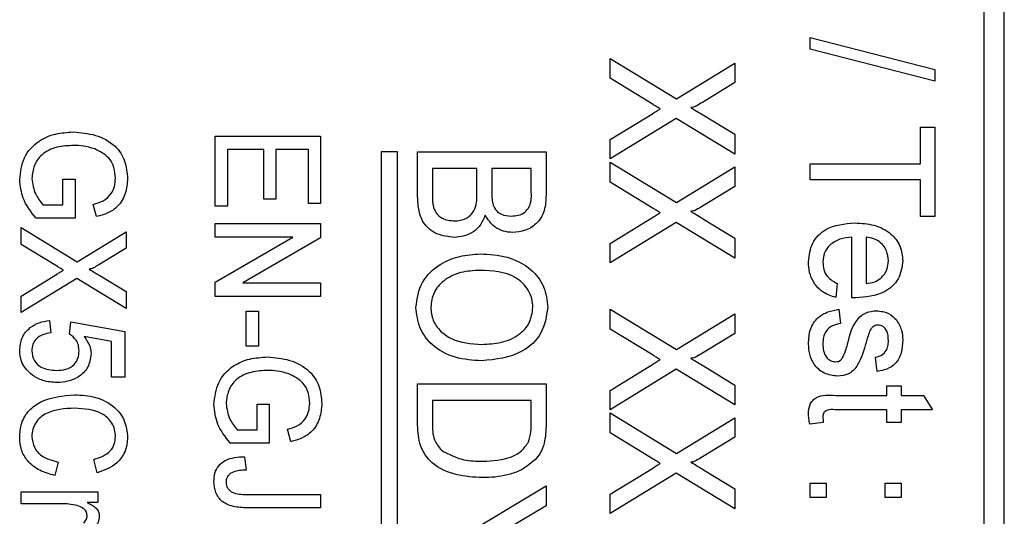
# Model space of a CAD drawing. Header units: millimetres. Extents: x 387 to 2639, y -861 to 1385.
# Tile 19 of 36: x 1179 to 1191, y 258 to 264. Entities that reach past the tile are written whole.
import ezdxf

# ---------------------------------------------------------------- set-up
doc = ezdxf.new("R2010")
doc.units = ezdxf.units.MM

msp = doc.modelspace()

# ---------------------------------------------------------------- linework, layer by layer
at = {"color": 7, "linetype": 'Continuous', "lineweight": 25}
for p, q in [((1190.597, 227.701), (1190.597, 272.451)), ((1190.847, 227.701), (1190.847, 272.451)), ((1188.447, 263.641), (1188.447, 263.785)), ((1188.447, 263.785), (1189.988, 263.39)), ((1189.988, 263.246), (1188.447, 263.641)), ((1185.976, 263.528), (1186.798, 263.028)), ((1185.976, 263.282), (1185.976, 263.528)), ((1186.798, 263.028), (1187.517, 263.469)), ((1187.517, 263.469), (1187.517, 263.229)), ((1189.988, 263.39), (1189.988, 263.246)), ((1186.508, 262.957), (1185.976, 263.282)), ((1187.517, 263.229), (1187.117, 262.984)), ((1185.976, 262.524), (1186.51, 262.851)), ((1187.13, 262.825), (1187.517, 262.59)), ((1186.792, 262.784), (1185.976, 262.284)), ((1187.517, 262.343), (1186.792, 262.784)), ((1189.81, 262.224), (1189.81, 262.679)), ((1189.81, 262.679), (1189.988, 262.679)), ((1189.988, 262.679), (1189.988, 261.573)), ((1181.097, 262.568), (1182.397, 262.568)), ((1181.097, 261.701), (1181.097, 262.568)), ((1182.397, 262.568), (1182.397, 261.735)), ((1187.517, 262.59), (1187.517, 262.343)), ((1185.976, 262.284), (1185.976, 262.524)), ((1181.697, 262.401), (1181.247, 262.401)), ((1181.247, 262.401), (1181.247, 261.701)), ((1181.697, 261.785), (1181.697, 262.401)), ((1182.247, 262.401), (1181.847, 262.401)), ((1181.847, 262.401), (1181.847, 261.785)), ((1182.247, 261.735), (1182.247, 262.401)), ((1183.347, 262.371), (1183.147, 262.371)), ((1183.147, 262.371), (1183.147, 256.937)), ((1183.347, 256.937), (1183.347, 262.371)), ((1183.597, 261.837), (1183.597, 262.371)), ((1183.597, 262.371), (1185.184, 262.371)), ((1185.184, 262.371), (1185.184, 261.842)), ((1185.976, 262.244), (1186.798, 261.744)), ((1185.976, 261.998), (1185.976, 262.244)), ((1188.447, 262.224), (1189.81, 262.224)), ((1188.447, 262.027), (1188.447, 262.224)), ((1184.33, 262.168), (1183.78, 262.168)), ((1183.78, 262.168), (1183.78, 261.834)), ((1184.33, 261.861), (1184.33, 262.168)), ((1185.001, 262.168), (1184.513, 262.168)), ((1184.513, 262.168), (1184.513, 261.88)), ((1185.001, 261.902), (1185.001, 262.168)), ((1186.798, 261.744), (1187.517, 262.185)), ((1187.517, 262.185), (1187.517, 261.945)), ((1179.214, 262.035), (1179.364, 262.035)), ((1179.214, 261.718), (1179.214, 262.035)), ((1179.364, 262.035), (1179.364, 261.551)), ((1186.508, 261.673), (1185.976, 261.998)), ((1189.81, 262.027), (1188.447, 262.027)), ((1189.81, 261.573), (1189.81, 262.027)), ((1187.517, 261.945), (1187.117, 261.7)), ((1178.967, 261.718), (1179.214, 261.718)), ((1179.63, 261.571), (1179.588, 261.723)), ((1181.847, 261.785), (1181.697, 261.785)), ((1182.397, 261.735), (1182.247, 261.735)), ((1181.247, 261.701), (1181.097, 261.701)), ((1179.364, 261.551), (1178.883, 261.551)), ((1181.097, 261.485), (1182.397, 261.485)), ((1181.097, 261.318), (1181.097, 261.485)), ((1182.397, 261.485), (1182.397, 261.309)), ((1185.976, 261.24), (1186.51, 261.567)), ((1186.792, 261.5), (1185.976, 261)), ((1187.517, 261.059), (1186.792, 261.5)), ((1187.13, 261.541), (1187.517, 261.305)), ((1189.988, 261.573), (1189.81, 261.573)), ((1178.697, 261.435), (1179.39, 261.013)), ((1178.697, 261.227), (1178.697, 261.435)), ((1179.39, 261.013), (1179.997, 261.385)), ((1179.997, 261.385), (1179.997, 261.182)), ((1179.146, 260.953), (1178.697, 261.227)), ((1182.057, 261.318), (1181.097, 261.318)), ((1181.097, 260.761), (1182.057, 261.318)), ((1182.397, 261.309), (1181.437, 260.751)), ((1185.976, 261), (1185.976, 261.24)), ((1187.517, 261.305), (1187.517, 261.059)), ((1188.961, 260.566), (1188.961, 261.316)), ((1189.138, 261.316), (1189.138, 260.743)), ((1179.997, 261.182), (1179.659, 260.975)), ((1178.697, 260.587), (1179.147, 260.863)), ((1179.385, 260.807), (1178.697, 260.385)), ((1179.997, 260.435), (1179.385, 260.807)), ((1179.67, 260.842), (1179.997, 260.643)), ((1181.097, 260.585), (1181.097, 260.761)), ((1181.437, 260.751), (1182.397, 260.751)), ((1182.397, 260.751), (1182.397, 260.585)), ((1188.783, 260.745), (1188.763, 260.57)), ((1179.997, 260.643), (1179.997, 260.435)), ((1178.697, 260.385), (1178.697, 260.587)), ((1182.397, 260.585), (1181.097, 260.585)), ((1181.48, 260.401), (1181.63, 260.401)), ((1181.48, 259.968), (1181.48, 260.401)), ((1181.63, 260.401), (1181.63, 259.968)), ((1185.976, 260.18), (1185.976, 260.427)), ((1185.976, 260.427), (1186.798, 259.926)), ((1186.798, 259.926), (1187.517, 260.367)), ((1187.517, 260.367), (1187.517, 260.127)), ((1188.802, 260.427), (1188.822, 260.249)), ((1179.047, 260.285), (1179.064, 260.135)), ((1179.297, 260.118), (1179.314, 260.268)), ((1179.314, 260.268), (1179.98, 260.151)), ((1179.98, 260.151), (1179.98, 259.585)), ((1186.508, 259.856), (1185.976, 260.18)), ((1187.517, 260.127), (1187.117, 259.882)), ((1179.814, 260.028), (1179.477, 260.087)), ((1179.814, 259.585), (1179.814, 260.028)), ((1181.63, 259.968), (1181.48, 259.968)), ((1189.277, 259.656), (1189.257, 259.834)), ((1185.976, 259.422), (1186.51, 259.749)), ((1186.792, 259.683), (1185.976, 259.182)), ((1187.517, 259.241), (1186.792, 259.683)), ((1187.13, 259.724), (1187.517, 259.488)), ((1179.98, 259.585), (1179.814, 259.585)), ((1183.597, 259.502), (1185.184, 259.502)), ((1183.597, 258.995), (1183.597, 259.502)), ((1185.184, 259.502), (1185.184, 259.018)), ((1185.976, 259.182), (1185.976, 259.422)), ((1187.517, 259.488), (1187.517, 259.241)), ((1189.395, 259.36), (1189.395, 259.478)), ((1189.395, 259.478), (1189.573, 259.478)), ((1189.573, 259.478), (1189.573, 259.36)), ((1185.001, 259.298), (1183.78, 259.298)), ((1183.78, 259.298), (1183.78, 259.01)), ((1185.001, 259.015), (1185.001, 259.298)), ((1188.763, 259.36), (1189.395, 259.36)), ((1189.573, 259.36), (1189.847, 259.36)), ((1189.847, 259.36), (1189.959, 259.182)), ((1181.614, 259.251), (1181.764, 259.251)), ((1181.614, 258.935), (1181.614, 259.251)), ((1181.764, 259.251), (1181.764, 258.768)), ((1189.395, 259.182), (1188.756, 259.182)), ((1189.395, 259.024), (1189.395, 259.182)), ((1189.959, 259.182), (1189.573, 259.182)), ((1189.573, 259.182), (1189.573, 259.024)), ((1185.976, 258.896), (1185.976, 259.142)), ((1185.976, 259.142), (1186.798, 258.642)), ((1186.798, 258.642), (1187.517, 259.083)), ((1187.517, 259.083), (1187.517, 258.843)), ((1181.367, 258.935), (1181.614, 258.935)), ((1182.03, 258.787), (1181.988, 258.94)), ((1188.61, 259.024), (1188.444, 259.004)), ((1189.573, 259.024), (1189.395, 259.024)), ((1186.508, 258.571), (1185.976, 258.896)), ((1187.517, 258.843), (1187.117, 258.598)), ((1181.764, 258.768), (1181.283, 258.768)), ((1179.636, 258.401), (1179.596, 258.568)), ((1181.46, 258.601), (1181.48, 258.435)), ((1179.156, 258.535), (1179.113, 258.368)), ((1185.976, 258.138), (1186.51, 258.465)), ((1187.13, 258.44), (1187.517, 258.204)), ((1186.792, 258.399), (1185.976, 257.898)), ((1187.517, 257.957), (1186.792, 258.399)), ((1184.269, 257.69), (1185.184, 258.24)), ((1185.184, 258.24), (1185.184, 257.995)), ((1187.517, 258.204), (1187.517, 257.957)), ((1188.447, 258.273), (1188.644, 258.273)), ((1188.447, 258.095), (1188.447, 258.273)), ((1188.644, 258.273), (1188.644, 258.095)), ((1189.375, 258.273), (1189.573, 258.273)), ((1189.375, 258.095), (1189.375, 258.273)), ((1189.573, 258.273), (1189.573, 258.095)), ((1178.697, 258.168), (1179.647, 258.168)), ((1178.697, 258.018), (1178.697, 258.168)), ((1179.647, 258.168), (1179.647, 258.035)), ((1181.503, 258.135), (1182.397, 258.135)), ((1182.397, 258.135), (1182.397, 257.968)), ((1185.976, 257.898), (1185.976, 258.138)), ((1188.644, 258.095), (1188.447, 258.095)), ((1189.573, 258.095), (1189.375, 258.095)), ((1179.202, 258.018), (1178.697, 258.018)), ((1179.647, 258.035), (1179.514, 258.035)), ((1182.397, 257.968), (1181.515, 257.968)), ((1185.184, 257.995), (1184.708, 257.708))]:
    msp.add_line(p, q, dxfattribs=at)
for points, knots in [([(1186.596, 262.904), (1186.579, 262.914), (1186.55, 262.932), (1186.521, 262.95), (1186.508, 262.957)], [0, 0, 0, 0, 0.5599993, 1, 1, 1, 1]), ([(1187.117, 262.984), (1187.091, 262.969), (1187.056, 262.948), (1187.008, 262.923), (1186.985, 262.922), (1186.973, 262.921)], [0, 0, 0, 0, 0.562825, 0.784, 1, 1, 1, 1]), ([(1186.51, 262.851), (1186.526, 262.861), (1186.555, 262.878), (1186.583, 262.896), (1186.596, 262.904)], [0, 0, 0, 0, 0.559999, 1, 1, 1, 1]), ([(1186.973, 262.921), (1187.003, 262.903), (1187.055, 262.871), (1187.107, 262.839), (1187.13, 262.825)], [0, 0, 0, 0, 0.559997, 1, 1, 1, 1]), ([(1178.68, 262.029), (1178.691, 262.122), (1178.713, 262.309), (1178.897, 262.512), (1179.121, 262.604), (1179.267, 262.613), (1179.341, 262.618)], [0, 0, 0, 0, 0.279627, 0.558261, 0.77895, 1, 1, 1, 1]), ([(1179.341, 262.618), (1179.434, 262.61), (1179.619, 262.595), (1179.858, 262.471), (1179.994, 262.262), (1180.007, 262.115), (1180.014, 262.042)], [0, 0, 0, 0, 0.280689, 0.560158, 0.779711, 1, 1, 1, 1]), ([(1179.347, 262.451), (1179.278, 262.448), (1179.139, 262.442), (1178.957, 262.358), (1178.849, 262.207), (1178.837, 262.098), (1178.83, 262.043)], [0, 0, 0, 0, 0.281108, 0.56039, 0.779889, 1, 1, 1, 1]), ([(1179.607, 262.409), (1179.559, 262.423), (1179.474, 262.448), (1179.386, 262.45), (1179.347, 262.451)], [0, 0, 0, 0, 0.559839, 1, 1, 1, 1]), ([(1179.864, 262.045), (1179.86, 262.09), (1179.854, 262.179), (1179.775, 262.325), (1179.671, 262.377), (1179.607, 262.409)], [0, 0, 0, 0, 0.281034, 0.561512, 1, 1, 1, 1]), ([(1178.883, 261.551), (1178.82, 261.631), (1178.708, 261.772), (1178.689, 261.951), (1178.68, 262.029)], [0, 0, 0, 0, 0.560123, 1, 1, 1, 1]), ([(1178.83, 262.043), (1178.84, 261.975), (1178.857, 261.854), (1178.934, 261.76), (1178.967, 261.718)], [0, 0, 0, 0, 0.559043, 1, 1, 1, 1]), ([(1179.588, 261.723), (1179.63, 261.735), (1179.714, 261.758), (1179.809, 261.84), (1179.856, 261.943), (1179.861, 262.011), (1179.864, 262.045)], [0, 0, 0, 0, 0.2808598, 0.5592612, 0.7795341, 1, 1, 1, 1]), ([(1180.014, 262.042), (1180.008, 261.98), (1179.998, 261.855), (1179.908, 261.699), (1179.772, 261.609), (1179.678, 261.584), (1179.63, 261.571)], [0, 0, 0, 0, 0.2801425, 0.5593335, 0.7792948, 1, 1, 1, 1]), ([(1184.052, 261.313), (1183.978, 261.321), (1183.83, 261.338), (1183.661, 261.478), (1183.603, 261.663), (1183.599, 261.779), (1183.597, 261.837)], [0, 0, 0, 0, 0.280055, 0.557917, 0.778545, 1, 1, 1, 1]), ([(1183.78, 261.834), (1183.78, 261.811), (1183.78, 261.771), (1183.785, 261.731), (1183.788, 261.713)], [0, 0, 0, 0, 0.560124, 1, 1, 1, 1]), ([(1184.055, 261.517), (1184.102, 261.522), (1184.197, 261.532), (1184.327, 261.659), (1184.329, 261.784), (1184.33, 261.861)], [0, 0, 0, 0, 0.280458, 0.5593, 1, 1, 1, 1]), ([(1184.513, 261.88), (1184.513, 261.849), (1184.513, 261.792), (1184.526, 261.737), (1184.531, 261.713)], [0, 0, 0, 0, 0.560403, 1, 1, 1, 1]), ([(1184.753, 261.578), (1184.783, 261.58), (1184.842, 261.584), (1184.926, 261.62), (1185.008, 261.727), (1185.004, 261.83), (1185.001, 261.902)], [0, 0, 0, 0, 0.187281, 0.374171, 0.559798, 1, 1, 1, 1]), ([(1185.184, 261.842), (1185.182, 261.776), (1185.177, 261.644), (1185.078, 261.479), (1184.928, 261.391), (1184.824, 261.38), (1184.773, 261.374)], [0, 0, 0, 0, 0.280896, 0.559264, 0.779627, 1, 1, 1, 1]), ([(1183.788, 261.713), (1183.797, 261.68), (1183.816, 261.615), (1183.914, 261.532), (1184.001, 261.522), (1184.055, 261.517)], [0, 0, 0, 0, 0.280848, 0.560676, 1, 1, 1, 1]), ([(1184.531, 261.713), (1184.543, 261.689), (1184.565, 261.642), (1184.645, 261.586), (1184.712, 261.581), (1184.753, 261.578)], [0, 0, 0, 0, 0.280189, 0.560236, 1, 1, 1, 1]), ([(1184.431, 261.59), (1184.414, 261.546), (1184.378, 261.458), (1184.248, 261.34), (1184.126, 261.323), (1184.052, 261.313)], [0, 0, 0, 0, 0.281133, 0.561805, 1, 1, 1, 1]), ([(1184.773, 261.374), (1184.733, 261.378), (1184.654, 261.385), (1184.523, 261.451), (1184.466, 261.538), (1184.431, 261.59)], [0, 0, 0, 0, 0.2805835, 0.5612101, 1, 1, 1, 1]), ([(1186.596, 261.62), (1186.579, 261.63), (1186.55, 261.648), (1186.521, 261.665), (1186.508, 261.673)], [0, 0, 0, 0, 0.5599993, 1, 1, 1, 1]), ([(1186.51, 261.567), (1186.526, 261.577), (1186.555, 261.594), (1186.583, 261.612), (1186.596, 261.62)], [0, 0, 0, 0, 0.559999, 1, 1, 1, 1]), ([(1187.117, 261.7), (1187.091, 261.685), (1187.056, 261.664), (1187.008, 261.639), (1186.985, 261.637), (1186.973, 261.637)], [0, 0, 0, 0, 0.562825, 0.784, 1, 1, 1, 1]), ([(1186.973, 261.637), (1187.003, 261.619), (1187.055, 261.587), (1187.107, 261.555), (1187.13, 261.541)], [0, 0, 0, 0, 0.559997, 1, 1, 1, 1]), ([(1188.427, 261.013), (1188.436, 261.093), (1188.454, 261.252), (1188.669, 261.465), (1188.875, 261.483), (1189, 261.493)], [0, 0, 0, 0, 0.280451, 0.56023, 1, 1, 1, 1]), ([(1189, 261.493), (1189.08, 261.489), (1189.239, 261.481), (1189.443, 261.379), (1189.574, 261.211), (1189.586, 261.086), (1189.593, 261.023)], [0, 0, 0, 0, 0.281001, 0.560429, 0.780117, 1, 1, 1, 1]), ([(1188.961, 261.316), (1188.912, 261.311), (1188.814, 261.3), (1188.693, 261.231), (1188.616, 261.126), (1188.609, 261.049), (1188.605, 261.011)], [0, 0, 0, 0, 0.280876, 0.560224, 0.780012, 1, 1, 1, 1]), ([(1189.415, 261.024), (1189.411, 261.066), (1189.402, 261.15), (1189.329, 261.246), (1189.236, 261.302), (1189.171, 261.311), (1189.138, 261.316)], [0, 0, 0, 0, 0.27983, 0.55919, 0.779337, 1, 1, 1, 1]), ([(1183.576, 260.448), (1183.592, 260.556), (1183.624, 260.773), (1183.857, 260.988), (1184.116, 261.091), (1184.285, 261.104), (1184.37, 261.11)], [0, 0, 0, 0, 0.278756, 0.557978, 0.778919, 1, 1, 1, 1]), ([(1184.37, 261.11), (1184.482, 261.104), (1184.706, 261.092), (1184.991, 260.946), (1185.177, 260.712), (1185.196, 260.536), (1185.205, 260.447)], [0, 0, 0, 0, 0.28093, 0.560413, 0.780133, 1, 1, 1, 1]), ([(1179.659, 260.975), (1179.638, 260.963), (1179.608, 260.945), (1179.568, 260.924), (1179.548, 260.923), (1179.538, 260.922)], [0, 0, 0, 0, 0.562825, 0.784, 1, 1, 1, 1]), ([(1188.763, 260.57), (1188.709, 260.589), (1188.602, 260.626), (1188.49, 260.744), (1188.434, 260.88), (1188.429, 260.969), (1188.427, 261.013)], [0, 0, 0, 0, 0.280029, 0.559276, 0.779419, 1, 1, 1, 1]), ([(1188.605, 261.011), (1188.607, 260.979), (1188.611, 260.915), (1188.664, 260.809), (1188.738, 260.769), (1188.783, 260.745)], [0, 0, 0, 0, 0.2810922, 0.5614038, 1, 1, 1, 1]), ([(1189.593, 261.023), (1189.582, 260.945), (1189.559, 260.789), (1189.336, 260.591), (1189.134, 260.575), (1189.011, 260.565)], [0, 0, 0, 0, 0.279588, 0.559698, 1, 1, 1, 1]), ([(1189.32, 260.808), (1189.351, 260.843), (1189.406, 260.905), (1189.412, 260.988), (1189.415, 261.024)], [0, 0, 0, 0, 0.558614, 1, 1, 1, 1]), ([(1179.22, 260.908), (1179.206, 260.917), (1179.181, 260.932), (1179.157, 260.946), (1179.146, 260.953)], [0, 0, 0, 0, 0.559999, 1, 1, 1, 1]), ([(1179.147, 260.863), (1179.16, 260.872), (1179.185, 260.886), (1179.209, 260.902), (1179.22, 260.908)], [0, 0, 0, 0, 0.559999, 1, 1, 1, 1]), ([(1179.538, 260.922), (1179.563, 260.907), (1179.607, 260.88), (1179.651, 260.854), (1179.67, 260.842)], [0, 0, 0, 0, 0.559997, 1, 1, 1, 1]), ([(1184.367, 260.906), (1184.287, 260.902), (1184.128, 260.894), (1183.925, 260.796), (1183.783, 260.637), (1183.768, 260.512), (1183.76, 260.449)], [0, 0, 0, 0, 0.281028, 0.560748, 0.780541, 1, 1, 1, 1]), ([(1185.022, 260.446), (1185.019, 260.484), (1185.013, 260.559), (1184.952, 260.698), (1184.756, 260.89), (1184.522, 260.9), (1184.367, 260.906)], [0, 0, 0, 0, 0.125704, 0.251361, 0.501062, 1, 1, 1, 1]), ([(1189.138, 260.743), (1189.175, 260.747), (1189.241, 260.755), (1189.296, 260.792), (1189.32, 260.808)], [0, 0, 0, 0, 0.5608316, 1, 1, 1, 1]), ([(1189.011, 260.565), (1189.002, 260.565), (1188.985, 260.565), (1188.968, 260.566), (1188.961, 260.566)], [0, 0, 0, 0, 0.559999, 1, 1, 1, 1]), ([(1184.388, 259.787), (1184.278, 259.794), (1184.06, 259.81), (1183.781, 259.955), (1183.607, 260.19), (1183.587, 260.362), (1183.576, 260.448)], [0, 0, 0, 0, 0.280778, 0.560396, 0.780167, 1, 1, 1, 1]), ([(1183.76, 260.449), (1183.765, 260.394), (1183.776, 260.285), (1183.876, 260.149), (1184.073, 260.012), (1184.259, 259.999), (1184.39, 259.99)], [0, 0, 0, 0, 0.186774, 0.373504, 0.560704, 1, 1, 1, 1]), ([(1185.205, 260.447), (1185.188, 260.337), (1185.155, 260.117), (1184.846, 259.833), (1184.562, 259.804), (1184.388, 259.787)], [0, 0, 0, 0, 0.279751, 0.559828, 1, 1, 1, 1]), ([(1184.39, 259.99), (1184.471, 259.994), (1184.634, 260.003), (1184.847, 260.093), (1184.995, 260.254), (1185.013, 260.382), (1185.022, 260.446)], [0, 0, 0, 0, 0.281143, 0.56109, 0.780772, 1, 1, 1, 1]), ([(1188.427, 259.999), (1188.43, 260.059), (1188.437, 260.178), (1188.53, 260.324), (1188.666, 260.399), (1188.757, 260.417), (1188.802, 260.427)], [0, 0, 0, 0, 0.280538, 0.558701, 0.779054, 1, 1, 1, 1]), ([(1188.914, 260.01), (1188.941, 260.118), (1188.98, 260.268), (1189.138, 260.394), (1189.223, 260.403), (1189.266, 260.407)], [0, 0, 0, 0, 0.560669, 0.780069, 1, 1, 1, 1]), ([(1189.266, 260.407), (1189.319, 260.401), (1189.415, 260.39), (1189.483, 260.324), (1189.514, 260.295)], [0, 0, 0, 0, 0.559433, 1, 1, 1, 1]), ([(1178.68, 259.913), (1178.685, 259.968), (1178.696, 260.077), (1178.797, 260.198), (1178.92, 260.266), (1179.005, 260.279), (1179.047, 260.285)], [0, 0, 0, 0, 0.279687, 0.558798, 0.779225, 1, 1, 1, 1]), ([(1188.822, 260.249), (1188.788, 260.242), (1188.72, 260.228), (1188.643, 260.163), (1188.609, 260.079), (1188.606, 260.025), (1188.605, 259.998)], [0, 0, 0, 0, 0.280423, 0.559163, 0.779252, 1, 1, 1, 1]), ([(1189.514, 260.295), (1189.539, 260.252), (1189.585, 260.174), (1189.59, 260.085), (1189.593, 260.045)], [0, 0, 0, 0, 0.55888, 1, 1, 1, 1]), ([(1179.064, 260.135), (1179.031, 260.128), (1178.965, 260.116), (1178.883, 260.067), (1178.836, 259.991), (1178.832, 259.939), (1178.83, 259.912)], [0, 0, 0, 0, 0.280805, 0.56025, 0.779793, 1, 1, 1, 1]), ([(1189.182, 260.151), (1189.174, 260.126), (1189.158, 260.081), (1189.145, 260.035), (1189.139, 260.015)], [0, 0, 0, 0, 0.559946, 1, 1, 1, 1]), ([(1189.227, 260.21), (1189.217, 260.201), (1189.198, 260.184), (1189.187, 260.161), (1189.182, 260.151)], [0, 0, 0, 0, 0.559288, 1, 1, 1, 1]), ([(1189.286, 260.229), (1189.274, 260.228), (1189.253, 260.227), (1189.235, 260.215), (1189.227, 260.21)], [0, 0, 0, 0, 0.559678, 1, 1, 1, 1]), ([(1189.415, 260.032), (1189.413, 260.078), (1189.411, 260.146), (1189.359, 260.206), (1189.319, 260.227), (1189.297, 260.228), (1189.286, 260.229)], [0, 0, 0, 0, 0.499111, 0.748666, 0.87442, 1, 1, 1, 1]), ([(1179.414, 259.911), (1179.412, 259.934), (1179.41, 259.981), (1179.374, 260.059), (1179.326, 260.096), (1179.297, 260.118)], [0, 0, 0, 0, 0.280868, 0.560975, 1, 1, 1, 1]), ([(1179.477, 260.087), (1179.504, 260.05), (1179.552, 259.986), (1179.56, 259.907), (1179.564, 259.872)], [0, 0, 0, 0, 0.560043, 1, 1, 1, 1]), ([(1189.139, 260.015), (1189.112, 259.918), (1189.078, 259.796), (1188.991, 259.674), (1188.911, 259.61), (1188.836, 259.602), (1188.785, 259.597)], [0, 0, 0, 0, 0.50134, 0.626542, 0.751713, 1, 1, 1, 1]), ([(1188.856, 259.839), (1188.869, 259.871), (1188.891, 259.926), (1188.907, 259.984), (1188.914, 260.01)], [0, 0, 0, 0, 0.559796, 1, 1, 1, 1]), ([(1189.257, 259.834), (1189.283, 259.84), (1189.334, 259.852), (1189.389, 259.906), (1189.412, 259.97), (1189.414, 260.012), (1189.415, 260.032)], [0, 0, 0, 0, 0.279805, 0.558812, 0.779235, 1, 1, 1, 1]), ([(1189.593, 260.045), (1189.589, 259.993), (1189.582, 259.889), (1189.516, 259.752), (1189.398, 259.678), (1189.317, 259.664), (1189.277, 259.656)], [0, 0, 0, 0, 0.280581, 0.559891, 0.779255, 1, 1, 1, 1]), ([(1178.838, 259.609), (1178.787, 259.656), (1178.696, 259.738), (1178.685, 259.86), (1178.68, 259.913)], [0, 0, 0, 0, 0.558769, 1, 1, 1, 1]), ([(1178.83, 259.912), (1178.835, 259.871), (1178.845, 259.788), (1178.962, 259.684), (1179.068, 259.674), (1179.133, 259.668)], [0, 0, 0, 0, 0.280091, 0.559898, 1, 1, 1, 1]), ([(1179.133, 259.668), (1179.172, 259.67), (1179.251, 259.675), (1179.352, 259.728), (1179.408, 259.818), (1179.412, 259.88), (1179.414, 259.911)], [0, 0, 0, 0, 0.28087, 0.5601, 0.779461, 1, 1, 1, 1]), ([(1187.117, 259.882), (1187.091, 259.867), (1187.056, 259.846), (1187.008, 259.821), (1186.985, 259.82), (1186.973, 259.819)], [0, 0, 0, 0, 0.562825, 0.784, 1, 1, 1, 1]), ([(1188.785, 259.597), (1188.729, 259.605), (1188.616, 259.62), (1188.495, 259.732), (1188.436, 259.867), (1188.43, 259.955), (1188.427, 259.999)], [0, 0, 0, 0, 0.279447, 0.558426, 0.779023, 1, 1, 1, 1]), ([(1188.605, 259.998), (1188.606, 259.969), (1188.608, 259.911), (1188.64, 259.836), (1188.697, 259.785), (1188.743, 259.778), (1188.765, 259.775)], [0, 0, 0, 0, 0.281078, 0.560395, 0.78055, 1, 1, 1, 1]), ([(1179.564, 259.872), (1179.555, 259.814), (1179.537, 259.699), (1179.414, 259.585), (1179.278, 259.526), (1179.188, 259.521), (1179.143, 259.518)], [0, 0, 0, 0, 0.278605, 0.55829, 0.778943, 1, 1, 1, 1]), ([(1181.08, 259.246), (1181.091, 259.339), (1181.113, 259.526), (1181.297, 259.729), (1181.521, 259.82), (1181.667, 259.83), (1181.741, 259.835)], [0, 0, 0, 0, 0.279627, 0.558261, 0.77895, 1, 1, 1, 1]), ([(1181.741, 259.835), (1181.834, 259.827), (1182.019, 259.811), (1182.258, 259.687), (1182.394, 259.479), (1182.407, 259.332), (1182.414, 259.258)], [0, 0, 0, 0, 0.280689, 0.560158, 0.779711, 1, 1, 1, 1]), ([(1186.596, 259.802), (1186.579, 259.812), (1186.55, 259.83), (1186.521, 259.848), (1186.508, 259.856)], [0, 0, 0, 0, 0.559999, 1, 1, 1, 1]), ([(1186.51, 259.749), (1186.526, 259.759), (1186.555, 259.777), (1186.583, 259.795), (1186.596, 259.802)], [0, 0, 0, 0, 0.559999, 1, 1, 1, 1]), ([(1186.973, 259.819), (1187.003, 259.801), (1187.055, 259.769), (1187.107, 259.738), (1187.13, 259.724)], [0, 0, 0, 0, 0.559997, 1, 1, 1, 1]), ([(1188.765, 259.775), (1188.776, 259.776), (1188.798, 259.778), (1188.832, 259.8), (1188.847, 259.824), (1188.856, 259.839)], [0, 0, 0, 0, 0.279895, 0.560614, 1, 1, 1, 1]), ([(1181.747, 259.668), (1181.678, 259.665), (1181.539, 259.658), (1181.357, 259.575), (1181.249, 259.423), (1181.237, 259.314), (1181.23, 259.26)], [0, 0, 0, 0, 0.281108, 0.56039, 0.779889, 1, 1, 1, 1]), ([(1182.007, 259.626), (1181.959, 259.64), (1181.874, 259.664), (1181.786, 259.667), (1181.747, 259.668)], [0, 0, 0, 0, 0.559839, 1, 1, 1, 1]), ([(1179.143, 259.518), (1179.082, 259.522), (1178.973, 259.529), (1178.879, 259.585), (1178.838, 259.609)], [0, 0, 0, 0, 0.559839, 1, 1, 1, 1]), ([(1182.264, 259.262), (1182.26, 259.306), (1182.254, 259.396), (1182.175, 259.542), (1182.071, 259.594), (1182.007, 259.626)], [0, 0, 0, 0, 0.281034, 0.561512, 1, 1, 1, 1]), ([(1178.68, 258.837), (1178.684, 258.897), (1178.691, 259.019), (1178.787, 259.181), (1179.007, 259.335), (1179.212, 259.355), (1179.356, 259.368)], [0, 0, 0, 0, 0.1872459, 0.3736575, 0.5607002, 1, 1, 1, 1]), ([(1179.356, 259.368), (1179.445, 259.363), (1179.621, 259.352), (1179.848, 259.238), (1179.99, 259.05), (1180.006, 258.911), (1180.014, 258.842)], [0, 0, 0, 0, 0.2808971, 0.560441, 0.7801366, 1, 1, 1, 1]), ([(1188.427, 259.13), (1188.429, 259.17), (1188.433, 259.231), (1188.477, 259.299), (1188.575, 259.371), (1188.68, 259.365), (1188.763, 259.36)], [0, 0, 0, 0, 0.249988, 0.375267, 0.500561, 1, 1, 1, 1]), ([(1179.357, 259.201), (1179.236, 259.195), (1179.085, 259.187), (1178.934, 259.091), (1178.877, 259.022), (1178.837, 258.941), (1178.833, 258.882), (1178.83, 258.852)], [0, 0, 0, 0, 0.498707, 0.624051, 0.749267, 0.874682, 1, 1, 1, 1]), ([(1179.864, 258.85), (1179.862, 258.879), (1179.858, 258.937), (1179.824, 259.018), (1179.767, 259.085), (1179.624, 259.185), (1179.476, 259.194), (1179.357, 259.201)], [0, 0, 0, 0, 0.125443, 0.250722, 0.376055, 0.501496, 1, 1, 1, 1]), ([(1181.283, 258.768), (1181.22, 258.847), (1181.108, 258.989), (1181.089, 259.167), (1181.08, 259.246)], [0, 0, 0, 0, 0.560123, 1, 1, 1, 1]), ([(1181.23, 259.26), (1181.24, 259.192), (1181.257, 259.071), (1181.334, 258.976), (1181.367, 258.935)], [0, 0, 0, 0, 0.559043, 1, 1, 1, 1]), ([(1181.988, 258.94), (1182.03, 258.952), (1182.114, 258.975), (1182.209, 259.056), (1182.256, 259.16), (1182.261, 259.228), (1182.264, 259.262)], [0, 0, 0, 0, 0.28086, 0.559261, 0.779534, 1, 1, 1, 1]), ([(1182.414, 259.258), (1182.408, 259.196), (1182.398, 259.072), (1182.308, 258.916), (1182.172, 258.826), (1182.078, 258.8), (1182.03, 258.787)], [0, 0, 0, 0, 0.280142, 0.559334, 0.779295, 1, 1, 1, 1]), ([(1188.756, 259.182), (1188.721, 259.184), (1188.677, 259.186), (1188.631, 259.163), (1188.608, 259.137), (1188.606, 259.11), (1188.605, 259.093)], [0, 0, 0, 0, 0.500689, 0.626131, 0.751374, 1, 1, 1, 1]), ([(1188.444, 259.004), (1188.439, 259.027), (1188.43, 259.069), (1188.428, 259.111), (1188.427, 259.13)], [0, 0, 0, 0, 0.560093, 1, 1, 1, 1]), ([(1188.605, 259.093), (1188.605, 259.08), (1188.606, 259.057), (1188.609, 259.034), (1188.61, 259.024)], [0, 0, 0, 0, 0.559913, 1, 1, 1, 1]), ([(1184.399, 258.342), (1184.289, 258.348), (1184.07, 258.361), (1183.778, 258.488), (1183.61, 258.734), (1183.601, 258.908), (1183.597, 258.995)], [0, 0, 0, 0, 0.281132, 0.560844, 0.779399, 1, 1, 1, 1]), ([(1183.78, 259.01), (1183.781, 258.941), (1183.782, 258.817), (1183.859, 258.721), (1183.892, 258.68)], [0, 0, 0, 0, 0.561821, 1, 1, 1, 1]), ([(1184.968, 258.784), (1184.98, 258.826), (1185.001, 258.902), (1185.001, 258.98), (1185.001, 259.015)], [0, 0, 0, 0, 0.559069, 1, 1, 1, 1]), ([(1185.184, 259.018), (1185.184, 258.971), (1185.184, 258.887), (1185.168, 258.805), (1185.161, 258.768)], [0, 0, 0, 0, 0.560209, 1, 1, 1, 1]), ([(1179.113, 258.368), (1179.05, 258.386), (1178.925, 258.421), (1178.778, 258.535), (1178.692, 258.683), (1178.684, 258.785), (1178.68, 258.837)], [0, 0, 0, 0, 0.280548, 0.560032, 0.779855, 1, 1, 1, 1]), ([(1178.83, 258.852), (1178.836, 258.805), (1178.848, 258.712), (1178.967, 258.583), (1179.084, 258.553), (1179.156, 258.535)], [0, 0, 0, 0, 0.279774, 0.559694, 1, 1, 1, 1]), ([(1179.596, 258.568), (1179.634, 258.58), (1179.71, 258.603), (1179.803, 258.666), (1179.856, 258.757), (1179.861, 258.819), (1179.864, 258.85)], [0, 0, 0, 0, 0.280764, 0.560268, 0.779942, 1, 1, 1, 1]), ([(1180.014, 258.842), (1180.008, 258.783), (1179.997, 258.665), (1179.868, 258.486), (1179.724, 258.433), (1179.636, 258.401)], [0, 0, 0, 0, 0.28068, 0.560898, 1, 1, 1, 1]), ([(1183.892, 258.68), (1183.982, 258.633), (1184.142, 258.548), (1184.323, 258.546), (1184.403, 258.545)], [0, 0, 0, 0, 0.557773, 1, 1, 1, 1]), ([(1184.403, 258.545), (1184.524, 258.551), (1184.694, 258.559), (1184.887, 258.666), (1184.941, 258.744), (1184.968, 258.784)], [0, 0, 0, 0, 0.559878, 0.780578, 1, 1, 1, 1]), ([(1185.161, 258.768), (1185.148, 258.726), (1185.123, 258.65), (1185.071, 258.589), (1185.048, 258.563)], [0, 0, 0, 0, 0.55975, 1, 1, 1, 1]), ([(1181.08, 258.292), (1181.082, 258.327), (1181.086, 258.397), (1181.135, 258.493), (1181.255, 258.591), (1181.375, 258.597), (1181.46, 258.601)], [0, 0, 0, 0, 0.187588, 0.374575, 0.561422, 1, 1, 1, 1]), ([(1185.048, 258.563), (1184.986, 258.512), (1184.883, 258.428), (1184.707, 258.373), (1184.554, 258.346), (1184.451, 258.343), (1184.399, 258.342)], [0, 0, 0, 0, 0.338795, 0.559093, 0.779525, 1, 1, 1, 1]), ([(1186.596, 258.518), (1186.579, 258.528), (1186.55, 258.546), (1186.521, 258.564), (1186.508, 258.571)], [0, 0, 0, 0, 0.559999, 1, 1, 1, 1]), ([(1187.117, 258.598), (1187.091, 258.583), (1187.056, 258.562), (1187.008, 258.537), (1186.985, 258.536), (1186.973, 258.535)], [0, 0, 0, 0, 0.562825, 0.784, 1, 1, 1, 1]), ([(1181.48, 258.435), (1181.425, 258.432), (1181.356, 258.429), (1181.281, 258.393), (1181.252, 258.364), (1181.233, 258.326), (1181.231, 258.299), (1181.23, 258.285)], [0, 0, 0, 0, 0.499903, 0.625044, 0.750059, 0.874914, 1, 1, 1, 1]), ([(1186.51, 258.465), (1186.526, 258.475), (1186.555, 258.492), (1186.583, 258.51), (1186.596, 258.518)], [0, 0, 0, 0, 0.559999, 1, 1, 1, 1]), ([(1186.973, 258.535), (1187.003, 258.517), (1187.055, 258.485), (1187.107, 258.454), (1187.13, 258.44)], [0, 0, 0, 0, 0.559997, 1, 1, 1, 1]), ([(1181.515, 257.968), (1181.457, 257.969), (1181.342, 257.972), (1181.184, 258.028), (1181.092, 258.155), (1181.084, 258.246), (1181.08, 258.292)], [0, 0, 0, 0, 0.281502, 0.560441, 0.779754, 1, 1, 1, 1]), ([(1181.23, 258.285), (1181.231, 258.27), (1181.234, 258.241), (1181.255, 258.201), (1181.287, 258.17), (1181.368, 258.132), (1181.443, 258.134), (1181.503, 258.135)], [0, 0, 0, 0, 0.1250009, 0.249923, 0.3749495, 0.5001023, 1, 1, 1, 1]), ([(1179.392, 257.996), (1179.357, 258.004), (1179.294, 258.016), (1179.23, 258.018), (1179.202, 258.018)], [0, 0, 0, 0, 0.5599205, 1, 1, 1, 1]), ([(1179.514, 257.873), (1179.511, 257.891), (1179.505, 257.925), (1179.46, 257.973), (1179.418, 257.987), (1179.392, 257.996)], [0, 0, 0, 0, 0.279305, 0.559754, 1, 1, 1, 1]), ([(1179.514, 258.035), (1179.555, 258.015), (1179.611, 257.987), (1179.658, 257.921), (1179.662, 257.886), (1179.664, 257.869)], [0, 0, 0, 0, 0.560216, 0.780249, 1, 1, 1, 1]), ([(1179.473, 257.78), (1179.485, 257.795), (1179.507, 257.823), (1179.512, 257.858), (1179.514, 257.873)], [0, 0, 0, 0, 0.560302, 1, 1, 1, 1]), ([(1179.664, 257.869), (1179.66, 257.842), (1179.655, 257.794), (1179.63, 257.753), (1179.619, 257.735)], [0, 0, 0, 0, 0.559283, 1, 1, 1, 1])]:
    msp.add_open_spline(points, degree=3, knots=knots, dxfattribs=at)

doc.saveas('drawing.dxf')
